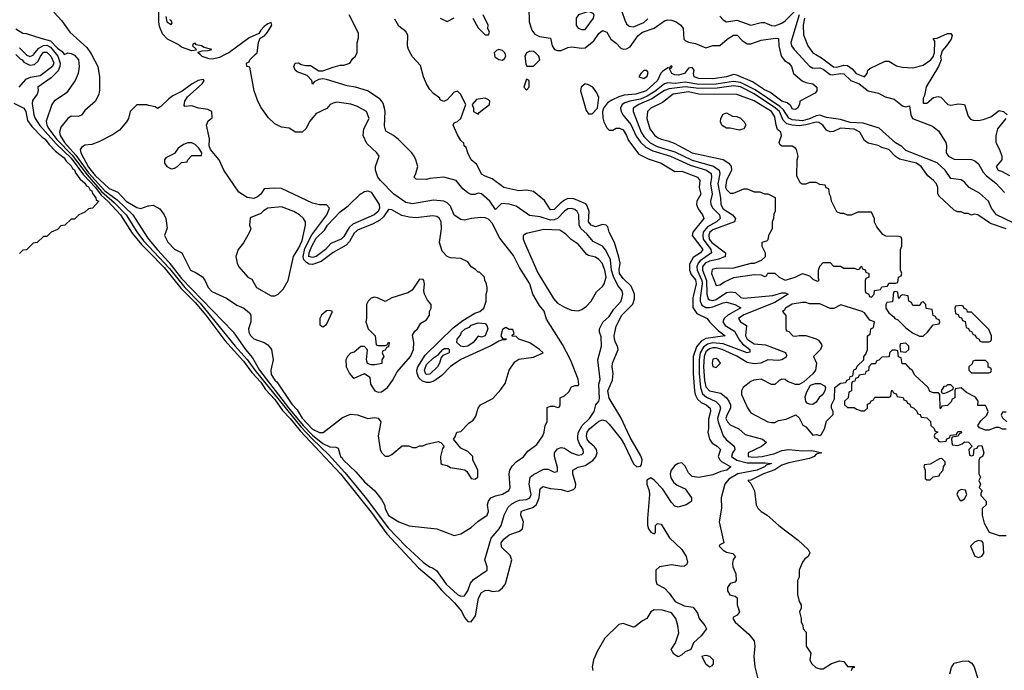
# Model space of a CAD drawing. Header units: inches. Extents: x 2671394 to 2765652, y 830470 to 955458.
# Tile 31 of 256: x 2709252 to 2714960, y 836430 to 840202. Entities that reach past the tile are written whole.
import ezdxf

# ---------------------------------------------------------------- set-up
doc = ezdxf.new("R2010")
doc.units = ezdxf.units.IN
doc.header["$MEASUREMENT"] = 0
for name, color, linetype in [('C7803', 7, 'Continuous'), ('C7804', 7, 'Continuous'), ('C7813', 7, 'Continuous'), ('C7814', 7, 'Continuous')]:
    doc.layers.add(name, color=color, linetype=linetype)

msp = doc.modelspace()

# ---------------------------------------------------------------- linework, layer by layer
at = {"layer": 'C7803', "color": 2}
for points, elevation in [([(2709229.4, 840000), (2709254.6, 839974.6), (2709266, 839970), (2709275.3, 839955.3), (2709310, 839939.3), (2709337.2, 839942.8), (2709358.9, 839961.1), (2709370, 839986), (2709380.4, 840000)], -2), ([(2709422.6, 840000), (2709431.8, 839990), (2709450, 839951.3), (2709442.8, 839930), (2709370, 839876), (2709313.4, 839866.6), (2709285.2, 839854.8), (2709246, 839810)], -2), ([(2709288.7, 840000), (2709290, 839998.6), (2709310, 839988.4), (2709330, 839996.9), (2709332.6, 840000)], 2), ([(2709464.5, 840000), (2709472.5, 839990), (2709485.9, 839950), (2709485, 839930), (2709474.6, 839905.4), (2709435.1, 839864.9), (2709356.3, 839810), (2709359.1, 839790), (2709353.4, 839770), (2709325.8, 839734.2), (2709323.9, 839716.1), (2709333, 839650), (2709341.1, 839630), (2709368.6, 839588.6), (2709462.7, 839482.7), (2709550, 839398.9), (2709622.4, 839302.4), (2709690.6, 839230), (2709724.4, 839184.4), (2709762.5, 839150), (2709836, 839070), (2709904.5, 838964.5), (2709958.1, 838898.1), (2710000, 838855.6)], 2), ([(2709562.4, 840000), (2709570, 839996.3), (2709593.4, 839970), (2709596.3, 839930), (2709590.6, 839890), (2709574, 839850), (2709522.8, 839777.2), (2709451, 839730), (2709438.8, 839710), (2709405.8, 839614.2), (2709409, 839590), (2709420.8, 839570), (2709466.5, 839506.5), (2709555.8, 839415.8), (2709642.4, 839302.4), (2709726.8, 839206.8), (2709801, 839141), (2709869.3, 839070), (2709930, 838971.4), (2709970, 838919.3), (2710000, 838887.3)], 6), ([(2709667.3, 840000), (2709704, 839930), (2709714, 839870), (2709714.4, 839794.4), (2709710.6, 839769.4), (2709691, 839730), (2709630, 839675.3), (2709610, 839648.7), (2709590, 839641.2), (2709550, 839642.7), (2709531, 839630), (2709490, 839579), (2709482.4, 839550), (2709486.3, 839530), (2709511.6, 839490), (2709577, 839417), (2709650, 839315.1), (2709745.2, 839210), (2709817.7, 839157.7), (2709907.2, 839070), (2709990, 838940.4), (2710000, 838928.2)], 10), ([(2709217.5, 839717.5), (2709276.3, 839690), (2709286.8, 839670), (2709297.1, 839617.1), (2709323.1, 839583.1), (2709381.4, 839521.4), (2709399.1, 839510), (2709420.6, 839480.6), (2709460.2, 839440.3), (2709510, 839400.7), (2709521.7, 839381.7), (2709550, 839355.5), (2709558.4, 839338.4), (2709570, 839332), (2709574.4, 839314.4), (2709600.2, 839280.3), (2709630, 839254), (2709639.3, 839239.3), (2709650, 839233.7), (2709658, 839218), (2709670, 839210.4), (2709674.4, 839194.4), (2709692.7, 839170), (2709694.8, 839154.8), (2709710.6, 839150), (2709674, 839110), (2709650, 839106), (2709630, 839086), (2709594, 839070), (2709570, 839046), (2709550, 839046), (2709514, 839010), (2709490, 839006), (2709470, 838986), (2709434, 838970), (2709410, 838946), (2709390, 838946), (2709354, 838910), (2709330, 838906), (2709291.6, 838868.4), (2709270, 838866), (2709250, 838846)], -2), ([(2710000, 839705.5), (2709988.4, 839708.4), (2709930, 839708), (2709892, 839670), (2709882, 839630), (2709871.3, 839610), (2709830, 839562), (2709790, 839534), (2709710, 839494), (2709670, 839479), (2709630, 839474), (2709610, 839462), (2709602.8, 839450), (2709605.3, 839430), (2709650, 839347.1), (2709690, 839298.4), (2709770, 839223.2), (2709821.5, 839201.5), (2709870, 839150.4), (2709930, 839113), (2709953.2, 839106.8), (2709996.5, 839123.5), (2710000, 839123.8)], 14)]:
    msp.add_lwpolyline(points, dxfattribs=dict(at, elevation=elevation))
at = {"layer": 'C7804', "color": 2}
for points, elevation in [([(2709450, 840244.7), (2709495.2, 840195.2), (2709542.8, 840130), (2709640.4, 840040.4), (2709662, 840010), (2709667.3, 840000)], 10), ([(2709230, 840148.4), (2709270, 840124), (2709290, 840122.8), (2709374, 840094), (2709430, 840080.2), (2709470, 840036.9), (2709498.3, 840018.3), (2709510, 840001), (2709530, 840010.8), (2709550, 840006), (2709562.4, 840000)], 6), ([(2709250, 840039.6), (2709288.7, 840000)], 2), ([(2709332.6, 840000), (2709363.5, 840036.5), (2709390, 840053.1), (2709410, 840055), (2709430, 840043.5), (2709464.5, 840000)], 2), ([(2709380.4, 840000), (2709390, 840012.9), (2709410, 840013.7), (2709422.6, 840000)], -2)]:
    msp.add_lwpolyline(points, dxfattribs=dict(at, elevation=elevation))
at = {"layer": 'C7813', "color": 2}
for points, elevation in [([(2710000, 838928.2), (2710050, 838867.2), (2710116.2, 838796.2), (2710190, 838702.3), (2710490, 838392.7), (2710561.1, 838290), (2710601.2, 838241.2), (2710641.4, 838170), (2710810, 837951.8), (2710895, 837850), (2710950, 837793), (2711010, 837745.8), (2711050, 837726.7), (2711084.7, 837724.7), (2711098, 837718), (2711111.3, 837670), (2711122, 837662), (2711127.7, 837650), (2711199.9, 837579.9), (2711250, 837522.8), (2711310.4, 837470.4), (2711350, 837421), (2711367.3, 837390), (2711371, 837369), (2711390, 837327.7), (2711450.4, 837290.4), (2711510, 837266.8), (2711670, 837250.6), (2711770, 837211.3), (2711810, 837221), (2711870, 837258), (2711907, 837293), (2711961.2, 837330), (2711969.2, 837350), (2711964, 837390), (2711969, 837410), (2711984, 837430), (2712010, 837442), (2712050, 837450.6), (2712086.8, 837473.2), (2712096, 837490), (2712089, 837570), (2712093.2, 837590), (2712106.3, 837613.7), (2712130, 837638), (2712172.1, 837667.9), (2712198.6, 837701.4), (2712250, 837738.8), (2712285.2, 837790), (2712293.2, 837810), (2712299, 837850), (2712308.9, 837871.1), (2712310, 837954), (2712330, 837962), (2712350, 837962), (2712370, 837954), (2712382, 837958), (2712386, 837970), (2712386, 838010), (2712410, 838022), (2712434.6, 838045.4), (2712450, 838074), (2712470, 838082), (2712490, 838082), (2712493.6, 838086.4), (2712490, 838118), (2712445.7, 838230), (2712398.8, 838318.8), (2712306.7, 838466.7), (2712292.9, 838512.9), (2712265.7, 838545.7), (2712227.6, 838610), (2712208.4, 838670), (2712150, 838765.1), (2712114.7, 838834.7), (2712036.1, 838936.1), (2711990, 839022), (2711970, 839046), (2711950, 839054), (2711924.6, 839055.4), (2711870.4, 839049.6), (2711830, 839039.3), (2711810, 839042.7), (2711770, 839069.3), (2711750, 839121.2), (2711730, 839140.9), (2711710, 839149.5), (2711650, 839155.1), (2711530, 839134.5), (2711490, 839142), (2711420.9, 839190), (2711344, 839270), (2711328.7, 839290), (2711314, 839330), (2711314, 839350), (2711335.3, 839410), (2711322, 839430), (2711263.6, 839483.6), (2711242.7, 839530), (2711246, 839570), (2711278, 839630), (2711262, 839670), (2711210, 839699.3), (2711171.9, 839711.9), (2711090, 839724), (2711070, 839719), (2711052, 839710), (2711032.7, 839687.3), (2710970, 839658), (2710934, 839614), (2710911.3, 839570), (2710889.1, 839549.1), (2710850, 839549), (2710814, 839574), (2710770, 839578), (2710730, 839598), (2710693.6, 839633.6), (2710650, 839695.3), (2710630, 839735.3), (2710612, 839790), (2710586, 839926), (2710568, 839930), (2710566, 839950), (2710582, 839958), (2710586, 839970), (2710617.5, 840000)], 10), ([(2710000, 838887.3), (2710119.7, 838759.7), (2710209.4, 838649.4), (2710299, 838559), (2710500.6, 838310), (2710571.4, 838231.4), (2710614.4, 838170), (2710881.5, 837841.5), (2710949.4, 837769.4), (2711042, 837682), (2711137.2, 837577.2), (2711254.6, 837434.6), (2711390, 837254), (2711490, 837150.3), (2711590, 837056.3), (2711626.8, 837030), (2711644.7, 837024.7), (2711668.5, 837008.5), (2711723.8, 836930), (2711790, 836870.6), (2711810, 836860.7), (2711830, 836861), (2711849.2, 836890), (2711864.8, 836935.2), (2711882.9, 836957.1), (2711962, 837010), (2711962, 837030), (2711949, 837070), (2711984.2, 837195.8), (2712032.3, 837250), (2712043.7, 837270), (2712060.9, 837330), (2712083.9, 837376.1), (2712104.8, 837395.2), (2712130, 837408.8), (2712150, 837417), (2712190, 837419.5), (2712210, 837430.8), (2712216.9, 837450), (2712206, 837510), (2712211.8, 837550), (2712230, 837564.9), (2712290, 837596.3), (2712316.3, 837596.3), (2712350, 837578), (2712370, 837582), (2712370, 837606), (2712352.3, 837670), (2712352.7, 837690), (2712370, 837714), (2712390, 837722), (2712410, 837718), (2712451, 837690), (2712490, 837678), (2712510, 837682), (2712521.2, 837690), (2712518, 837710), (2712499.1, 837739.1), (2712488.3, 837768.3), (2712487.1, 837790), (2712492, 837810), (2712512.4, 837850), (2712554.3, 837890), (2712582.9, 837930), (2712591.6, 837968.4), (2712609.4, 837990.6), (2712613.8, 838006.2), (2712609.3, 838090), (2712616.2, 838116.2), (2712603, 838230), (2712624.5, 838310), (2712622.7, 838362.7), (2712614, 838390), (2712614, 838410), (2712632.1, 838447.9), (2712670, 838480.7), (2712695.6, 838524.4), (2712738, 838570), (2712749.3, 838610), (2712743.7, 838630), (2712720.3, 838660.3), (2712694, 838714), (2712683.4, 838750), (2712676.4, 838810), (2712650, 838866.6), (2712630, 838889.6), (2712575.6, 838915.6), (2712539.6, 838959.6), (2712507.3, 838990), (2712495.1, 839010), (2712493.7, 839070), (2712483.6, 839090), (2712470, 839101.3), (2712450, 839108), (2712430, 839104.7), (2712410, 839091.2), (2712370.2, 839049.8), (2712350, 839040.9), (2712330, 839039.3), (2712270, 839058.4), (2712207, 839067), (2712130, 839120.9), (2712090, 839132), (2712044.5, 839135.5), (2712010, 839102), (2711977.2, 839150), (2711930, 839192.3), (2711910, 839196), (2711890, 839189.5), (2711870, 839189.5), (2711850, 839198), (2711821.2, 839221.2), (2711782, 839270), (2711710, 839289.4), (2711630, 839281.2), (2711610, 839275.3), (2711550, 839278), (2711538, 839290), (2711549, 839311), (2711559, 839350), (2711549.2, 839390), (2711539, 839410), (2711525.2, 839430), (2711447.5, 839507.5), (2711419, 839530), (2711374.8, 839554.8), (2711366.8, 839586.8), (2711369.7, 839670), (2711366.3, 839690), (2711358.5, 839718.5), (2711340.7, 839740.7), (2711268.7, 839790), (2711198, 839810), (2711150, 839817.6), (2711030, 839855.3), (2711010, 839859), (2710985.4, 839854.6), (2710958, 839842), (2710950, 839828.7), (2710946, 839850), (2710918, 839878), (2710860.4, 839900.4), (2710848, 839910), (2710842, 839930), (2710848, 839950), (2710868.9, 839951.1), (2710882.8, 839942.8), (2710910, 839936), (2710937.3, 839937.3), (2710986, 839906), (2711010, 839904.7), (2711070, 839926.8), (2711110, 839938), (2711130, 839938), (2711166, 839950), (2711183.1, 839976.9), (2711198, 839990), (2711203, 840000)], 6), ([(2710000, 838855.6), (2710090, 838764.5), (2710185.4, 838645.4), (2710270, 838562), (2710330.1, 838490), (2710441.5, 838341.5), (2710550, 838223.2), (2710597.3, 838157.3), (2710650, 838100.2), (2710677.7, 838057.7), (2710730, 838001.1), (2710776.2, 837936.2), (2710820.5, 837890), (2710877.6, 837817.6), (2711110.9, 837570), (2711290, 837346.5), (2711381, 837221), (2711563.9, 837023.9), (2711650.8, 836950.8), (2711696.2, 836896.2), (2711770, 836823.1), (2711812.6, 836772.6), (2711830, 836737.1), (2711850, 836714), (2711870, 836712), (2711894.3, 836745.7), (2711911.4, 836848.6), (2711930, 836882), (2711950, 836893.4), (2711970, 836894), (2711992.9, 836887.1), (2712030, 836890.7), (2712051.1, 836908.9), (2712068.2, 836931.8), (2712104.2, 837070), (2712095.4, 837095.4), (2712044.2, 837144.2), (2712042.4, 837170), (2712058.4, 837190), (2712090, 837215.8), (2712150, 837236.4), (2712167, 837250), (2712171.6, 837290), (2712158, 837330), (2712159.3, 837350), (2712170, 837357.1), (2712226.3, 837373.7), (2712247.7, 837392.3), (2712264, 837430), (2712270, 837482), (2712284.5, 837495.5), (2712330, 837483.8), (2712390, 837479.1), (2712430, 837467.3), (2712462, 837478), (2712473.2, 837490), (2712476, 837510), (2712458.4, 837570), (2712459.3, 837590), (2712490, 837608), (2712530, 837617.6), (2712574.1, 837645.9), (2712592.3, 837667.8), (2712600.5, 837690), (2712596.2, 837710), (2712585.1, 837725.1), (2712554.5, 837750), (2712542.4, 837770), (2712538.7, 837790), (2712542.4, 837810), (2712554.5, 837830), (2712610, 837873.7), (2712630, 837881.6), (2712650, 837876.3), (2712670, 837858), (2712738, 837770), (2712758, 837738), (2712810, 837626.8), (2712830, 837610.6), (2712850, 837614), (2712857.1, 837622.9), (2712859.7, 837650), (2712853.7, 837673.7), (2712790, 837779), (2712736, 837896), (2712670, 838007), (2712661.3, 838050), (2712688, 838112), (2712691.8, 838150), (2712686.6, 838190), (2712689.4, 838210), (2712720.9, 838290), (2712718, 838310), (2712705.1, 838330), (2712699.5, 838350), (2712698.4, 838370), (2712710, 838424.7), (2712742.9, 838490), (2712806.7, 838553.3), (2712816.9, 838583.1), (2712815.6, 838610), (2712797.3, 838657.2), (2712750, 838702), (2712729.8, 838730), (2712726.7, 838753.3), (2712733.2, 838790), (2712725.1, 838825.1), (2712700.9, 838910), (2712669.5, 838970), (2712660.9, 839000.9), (2712651.7, 839011.7), (2712630, 839015.1), (2712590, 839000.7), (2712565.1, 839010), (2712549.7, 839030), (2712552.7, 839090), (2712542.5, 839122.5), (2712534, 839134), (2712463.9, 839163.9), (2712430, 839165.1), (2712410, 839156), (2712384.2, 839135.8), (2712350, 839100.9), (2712330, 839099.3), (2712293.6, 839153.6), (2712230, 839205.2), (2712190, 839214), (2712146, 839210), (2712058, 839230), (2711990, 839279), (2711950, 839294), (2711930, 839306.6), (2711902, 839362), (2711869.7, 839390), (2711849.6, 839430), (2711840.2, 839460.2), (2711829.5, 839470), (2711826.6, 839486.6), (2711810, 839501.2), (2711790, 839534), (2711764.5, 839590), (2711770, 839604.7), (2711790, 839611), (2711809, 839630), (2711838, 839710), (2711808, 839770), (2711790, 839788), (2711770, 839782), (2711730, 839738), (2711710, 839728.7), (2711690, 839738), (2711686.8, 839746.8), (2711650, 839774.5), (2711630, 839797), (2711609.8, 839829.8), (2711593.6, 839870), (2711576, 839936), (2711530, 839986), (2711522.2, 840000)], 2), ([(2710443.9, 840000), (2710410, 839983.7), (2710370, 839974), (2710350, 839975.3), (2710310, 839989), (2710297.4, 840000)], 10), ([(2712004.1, 840000), (2712006, 839986), (2712030, 839970.6), (2712050, 839966.8), (2712063.2, 839976.8), (2712069.3, 839990), (2712067.3, 840000)], 2), ([(2712186.2, 840000), (2712181, 839990), (2712186, 839946), (2712192.7, 839932.7), (2712230, 839932), (2712268, 839970), (2712262, 839990), (2712252, 840000)], 2), ([(2713665, 840000), (2713668, 839988), (2713684.9, 839964.9), (2713711, 839950), (2713726, 839930), (2713738, 839890), (2713787.3, 839847.3), (2713810, 839837.3), (2713850.6, 839830.6), (2713874, 839810), (2713874, 839790), (2713863.6, 839776.4), (2713774, 839730), (2713772, 839710), (2713762, 839690), (2713750, 839682), (2713736, 839684), (2713730, 839685.2), (2713722, 839702), (2713700.9, 839720.9), (2713669.5, 839730), (2713601.6, 839781.6), (2713570, 839795.6), (2713501, 839841), (2713410, 839879.6), (2713390, 839883.6), (2713350, 839869.8), (2713270, 839858.9), (2713190, 839861.3), (2713162.7, 839870), (2713157.2, 839890), (2713161.2, 839910), (2713150, 839924), (2713130, 839921.2), (2713106, 839890), (2713070, 839880.5), (2713050, 839882.4), (2713033.2, 839890), (2713022, 839910), (2713020.4, 839919.6), (2713030, 839922), (2713035.3, 839930), (2713030, 839935.3), (2713022, 839930), (2713019.6, 839920.4), (2713010, 839922), (2712978, 839902), (2712968, 839892), (2712950, 839849.6), (2712884, 839790), (2712824.7, 839770), (2712756.1, 839763.9), (2712725.8, 839754.2), (2712683.7, 839736.3), (2712659.9, 839720.1), (2712637.3, 839690), (2712630.6, 839669.4), (2712633.2, 839633.2), (2712638.8, 839610), (2712655.3, 839575.3), (2712670, 839562), (2712690, 839561), (2712710, 839574), (2712730, 839573.4), (2712750, 839562.8), (2712770, 839531), (2712780.9, 839500.9), (2712842, 839422), (2712894.9, 839394.9), (2712971, 839370), (2713050, 839321), (2713090, 839324), (2713181, 839290), (2713195.5, 839270), (2713190.4, 839230), (2713200.7, 839190), (2713177.3, 839150), (2713175.5, 839130), (2713184.7, 839104.7), (2713210.7, 839070), (2713217.3, 839050), (2713154, 838970), (2713150.7, 838950), (2713211.6, 838870), (2713199.1, 838850), (2713156.9, 838823.1), (2713135.8, 838784.2), (2713134.9, 838750), (2713145.5, 838725.5), (2713170, 838693), (2713173.8, 838670), (2713154.6, 838590), (2713154, 838534), (2713178.4, 838498.4), (2713238, 838470), (2713251, 838450), (2713300.2, 838400.2), (2713341, 838370), (2713230, 838354), (2713202, 838338), (2713174.7, 838305.3), (2713156.5, 838250), (2713155.8, 838150), (2713164.2, 838050), (2713168.7, 838028.7), (2713182.2, 838002.2), (2713202.4, 837982.4), (2713230.6, 837970), (2713254.9, 837950), (2713255.8, 837930), (2713245.5, 837885.5), (2713246, 837830), (2713241, 837810), (2713250.5, 837770), (2713266.9, 837746.9), (2713294.8, 837730), (2713315.5, 837710), (2713301.6, 837670), (2713310.5, 837650), (2713319.9, 837639.9), (2713374.8, 837610), (2713351, 837590), (2713317, 837583), (2713270, 837564.2), (2713190, 837547), (2713150, 837554), (2713130, 837575.3), (2713110, 837614), (2713090, 837633.2), (2713070, 837629.4), (2713050, 837618), (2713027.7, 837590), (2713023, 837570), (2713026.4, 837546.4), (2713041.7, 837521.7), (2713062.8, 837502.8), (2713110, 837482.8), (2713147.3, 837430), (2713146.8, 837410), (2713137.6, 837402.4), (2713116, 837390), (2713070, 837376), (2713050, 837381.2), (2713030, 837402.7), (2712979.4, 837479.4), (2712930, 837533.2), (2712910, 837545.2), (2712888.3, 837531.7), (2712888, 837510), (2712901.3, 837470), (2712903.1, 837450), (2712890.9, 837310.9), (2712891.6, 837271.6), (2712898, 837250), (2712910, 837232), (2712930, 837222), (2712938, 837230), (2712938, 837270), (2712950, 837282), (2712970, 837278), (2713018.8, 837198.8), (2713090.4, 837130), (2713115.3, 837090), (2713122.5, 837057.5), (2713118, 837042), (2713106.2, 837033.8), (2713090, 837031.6), (2713030, 837040.7), (2712961, 837030), (2712938.8, 837010), (2712938.8, 836950), (2712944.7, 836930), (2712990, 836906), (2713018, 836878), (2713052, 836830), (2713104.5, 836804.5), (2713156, 836796), (2713181, 836761), (2713191.3, 836730), (2713224.7, 836690), (2713234, 836670), (2713202.8, 836630), (2713158, 836590), (2713142, 836550), (2713110, 836537.2), (2713090, 836519), (2713070, 836509), (2713044.1, 836524.1), (2713029.2, 836550), (2713053.2, 836590), (2713072.3, 836647.7), (2713066.6, 836690), (2713055.1, 836730), (2713030, 836763.7), (2712979.1, 836779.1), (2712930, 836780.9), (2712910.5, 836769.5), (2712886.8, 836730), (2712862.7, 836717.2), (2712817.3, 836682.7), (2712810, 836681.2), (2712750, 836700.7), (2712725.1, 836694.9), (2712644.2, 836615.8), (2712600.2, 836539.7), (2712578.4, 836490), (2712570.4, 836450), (2712574.4, 836430)], 2), ([(2713769, 840000), (2713830, 839933.4), (2713850, 839920.5), (2713890, 839922), (2713910, 839914.6), (2713950, 839884.9), (2713962, 839882), (2714010, 839889.1), (2714030, 839887.2), (2714069.3, 839849.3), (2714119.5, 839830), (2714170, 839790.3), (2714230, 839776.5), (2714270, 839755.5), (2714321.3, 839741.3), (2714370, 839702.8), (2714390, 839696), (2714410, 839702), (2714418, 839650), (2714428.7, 839628.7), (2714544.1, 839584.1), (2714578, 839558), (2714620.7, 839490), (2714625.5, 839470), (2714623.8, 839430), (2714637.3, 839410), (2714670, 839393.4), (2714769, 839391), (2714790, 839384.7), (2714810, 839366), (2714837.4, 839317.4), (2714855.9, 839295.9), (2714910, 839254.9), (2714960.2, 839200.2)], 6), ([(2713868.1, 840000), (2713900.8, 839980.8), (2713970, 839927.8), (2713990, 839926.9), (2714030, 839938), (2714050, 839936.4), (2714077.7, 839917.8), (2714102, 839890), (2714150, 839871.3), (2714164, 839890), (2714169, 839910), (2714180.2, 839919.8), (2714270, 839961), (2714290, 839961), (2714335.3, 839935.3), (2714367.1, 839927.1), (2714430, 839922.8), (2714490, 839938.8), (2714534, 839970), (2714549, 839990), (2714552.2, 840000)], 10), ([(2714593.3, 840000), (2714590.7, 839990), (2714593, 839970), (2714579.3, 839930), (2714507.8, 839812.2), (2714497.3, 839762.7), (2714490, 839748), (2714490, 839718), (2714510, 839718.8), (2714549.6, 839750.4), (2714576.3, 839756.3), (2714592.7, 839752.7), (2714632, 839710), (2714650, 839706), (2714694, 839714), (2714730, 839711.3), (2714750, 839642), (2714764.5, 839624.5), (2714779.8, 839619.8), (2714810, 839617.3), (2714836.6, 839623.4), (2714881.2, 839638.8), (2714930, 839674.9), (2714954.8, 839670), (2714977.1, 839650)], 10), ([(2710000, 839123.8), (2710026.4, 839126.4), (2710064.9, 839104.9), (2710090, 839071.3), (2710098.8, 839050), (2710106, 838994), (2710091.3, 838950), (2710110, 838912), (2710150, 838872), (2710191.1, 838851.1), (2710242, 838750), (2710275.3, 838735.3), (2710310.7, 838710.7), (2710327.7, 838687.7), (2710344.9, 838650), (2710366, 838626), (2710450, 838587.3), (2710510, 838547.7), (2710551.3, 838530), (2710583.5, 838503.5), (2710591, 838490), (2710591.1, 838451.1), (2710578, 838410), (2710581, 838390), (2710590, 838372), (2710610, 838351.3), (2710670, 838331.3), (2710690, 838318), (2710711, 838290), (2710721, 838230), (2710706.8, 838170), (2710710, 838146), (2710730, 838111.3), (2710741.6, 838101.6), (2710830, 837973.4), (2710860, 837940), (2710890, 837892.7), (2710950, 837828), (2710990, 837808.7), (2711011.3, 837808.7), (2711123.7, 837896.3), (2711170, 837914.8), (2711210, 837910.8), (2711270, 837890.7), (2711310, 837896), (2711330, 837892), (2711344.7, 837870), (2711330.8, 837790), (2711341, 837710), (2711350, 837692), (2711370, 837672), (2711390, 837672), (2711410, 837682), (2711470, 837732), (2711508.4, 837731.6), (2711530, 837722), (2711550, 837722), (2711570, 837731.3), (2711588.4, 837731.6), (2711610, 837742), (2711676.9, 837756.9), (2711694, 837750), (2711712, 837730), (2711703.6, 837716.4), (2711692, 837670), (2711694, 837630), (2711703.6, 837623.6), (2711730, 837618), (2711750, 837606), (2711831.6, 837591.6), (2711843.6, 837583.6), (2711870, 837542), (2711890, 837538), (2711908, 837550), (2711908, 837590), (2711878, 837650), (2711878, 837670), (2711850, 837698), (2711810, 837718), (2711766, 837770), (2711776.4, 837783.6), (2711786, 837810), (2711810, 837814), (2711856.4, 837863.6), (2711880.2, 837879.8), (2711896.5, 837903.5), (2711909, 837950), (2711924, 837970), (2711994.5, 838005.5), (2712042, 838058), (2712066.8, 838093.2), (2712089.5, 838170.5), (2712121.5, 838218.5), (2712146, 838234), (2712230, 838244.7), (2712286, 838270), (2712266, 838290), (2712210, 838328.7), (2712146, 838350), (2712130, 838366), (2712107.3, 838367.3), (2712107.3, 838372.7), (2712118, 838382), (2712110, 838406), (2712090, 838406), (2712070, 838418), (2712050, 838406), (2712042, 838370), (2712050, 838354), (2712072.7, 838352.7), (2712070, 838346), (2712050, 838346), (2712030, 838338), (2711987.3, 838312.7), (2711808.3, 838231.7), (2711750, 838191.3), (2711700, 838140), (2711653.4, 838106.6), (2711630, 838099.3), (2711610, 838098.9), (2711586.2, 838106.2), (2711566.2, 838126.2), (2711555.5, 838150), (2711554.4, 838170), (2711559.3, 838190), (2711602, 838258), (2711764.1, 838415.9), (2711821.6, 838458.4), (2711890, 838500.5), (2711919, 838510), (2711942, 838530), (2711955.3, 838570), (2711955.3, 838610), (2711962, 838630), (2711962, 838650), (2711956.4, 838676.4), (2711948, 838690), (2711946, 838710), (2711918, 838738), (2711910, 838738), (2711894.6, 838754.6), (2711868.9, 838768.9), (2711850, 838798), (2711810, 838818), (2711750, 838822), (2711730, 838828.7), (2711700.2, 838860.2), (2711685.2, 838910), (2711697, 838990), (2711694.5, 839030), (2711685.2, 839050), (2711670, 839060.9), (2711644.8, 839064.8), (2711550, 839054), (2711510, 839057.6), (2711466.6, 839066.6), (2711410, 839099.3), (2711390, 839101.2), (2711361.5, 839058.5), (2711340, 839040), (2711301.3, 839018.7), (2711210, 838982), (2711190, 838964.5), (2711163.6, 838916.4), (2711144.7, 838895.3), (2711070, 838852.2), (2710999.4, 838800.6), (2710950, 838783.1), (2710930, 838784.8), (2710913.7, 838793.7), (2710899.4, 838810), (2710894.3, 838830), (2710904.8, 838875.2), (2710944.7, 838955.3), (2711032.6, 839070), (2711048.7, 839110), (2711030, 839128.7), (2710990, 839129.2), (2710950, 839139.3), (2710770, 839222.7), (2710730, 839226), (2710670, 839221.2), (2710650.2, 839189.8), (2710630, 839174.2), (2710610, 839166.2), (2710570, 839170.8), (2710522.6, 839202.6), (2710435.5, 839330), (2710407.7, 839390), (2710358.8, 839450), (2710350.9, 839470), (2710352.1, 839512.1), (2710335.3, 839590), (2710344.7, 839615.3), (2710367.3, 839632.7), (2710366, 839670), (2710342, 839682), (2710289.1, 839689.1), (2710250, 839702), (2710210, 839698), (2710205.2, 839705.2), (2710209.5, 839730.5), (2710224.5, 839755.5), (2710309, 839830), (2710322, 839850), (2710315.5, 839855.5), (2710286, 839850), (2710251, 839830), (2710193, 839787), (2710139.3, 839760.7), (2710115.9, 839744.1), (2710070, 839698), (2710050, 839688), (2710036.4, 839696.4), (2710000, 839705.5)], 14), ([(2715007.3, 839027.2), (2714914, 839070), (2714886.6, 839110), (2714869, 839150), (2714816.6, 839196.6), (2714757.2, 839230), (2714730, 839259.3), (2714710, 839273.2), (2714650, 839282), (2714617.2, 839330), (2714571.5, 839371.5), (2714390, 839444.5), (2714366.2, 839466.2), (2714330, 839487.8), (2714233.6, 839573.6), (2714142.4, 839602.4), (2714065.8, 839605.8), (2714010, 839622.6), (2713930, 839635.8), (2713890, 839647.6), (2713870, 839644.8), (2713830, 839626.9), (2713790, 839616), (2713730, 839620.7), (2713710, 839631.1), (2713680.2, 839680.2), (2713659.4, 839699.4), (2713515.9, 839795.9), (2713430, 839837), (2713390, 839844.4), (2713290, 839828.2), (2713190, 839826), (2713110, 839839.1), (2713052.6, 839832.6), (2713010, 839836.8), (2712990, 839829.8), (2712934.2, 839785.8), (2712890, 839757.7), (2712850, 839742.1), (2712789.5, 839730.5), (2712760.5, 839719.5), (2712744.4, 839710), (2712735.3, 839690), (2712738.7, 839670), (2712748.5, 839650), (2712794.6, 839594.6), (2712826.2, 839526.2), (2712851.4, 839491.4), (2712882.6, 839462.6), (2712921.7, 839441.7), (2713025.5, 839410), (2713138.7, 839358.7), (2713233.4, 839330), (2713260.3, 839310), (2713262.3, 839290), (2713256.5, 839250), (2713266.5, 839190), (2713257.4, 839150), (2713258, 839130), (2713270.3, 839110), (2713308.9, 839070), (2713312.2, 839050), (2713292.2, 839030), (2713238.9, 839001.1), (2713215, 838970), (2713211.8, 838950), (2713215, 838930), (2713258.5, 838870), (2713261.7, 838850), (2713196.7, 838803.3), (2713185.2, 838790), (2713177.7, 838770), (2713179, 838750), (2713207.3, 838690), (2713209.3, 838670.7), (2713196.3, 838590), (2713197.2, 838570), (2713207.3, 838547.3), (2713230, 838534.4), (2713250, 838532.9), (2713270, 838537.7), (2713330, 838560.8), (2713350, 838564.2), (2713398, 838550), (2713432.5, 838532.5), (2713356.4, 838490), (2713335.3, 838470), (2713328.9, 838450), (2713341.3, 838430), (2713395.5, 838395.5), (2713424.2, 838344.2), (2713443.1, 838323.1), (2713484.9, 838290), (2713484.7, 838275.3), (2713470, 838269.8), (2713330, 838323.7), (2713270, 838327.9), (2713239.8, 838320.2), (2713216.4, 838303.6), (2713196.3, 838270), (2713190.1, 838230), (2713190.1, 838150), (2713198.4, 838070), (2713210, 838033.7), (2713232.9, 838012.9), (2713287.9, 837987.9), (2713308.2, 837968.2), (2713313.8, 837950), (2713296.9, 837890), (2713300.2, 837870), (2713330.4, 837790), (2713347.3, 837767.3), (2713394, 837730), (2713397.1, 837710), (2713384.4, 837690), (2713379.3, 837670), (2713409.4, 837649.4), (2713470, 837632.4), (2713573.9, 837633.9), (2713610.5, 837630), (2713579.8, 837620.2), (2713570.7, 837610), (2713527.7, 837590), (2713414.9, 837570), (2713362, 837538), (2713339.1, 837510), (2713318, 837430), (2713320.7, 837370), (2713307.7, 837290), (2713334, 837170), (2713310, 837158), (2713307.3, 837150), (2713330, 837127.3), (2713350, 837116), (2713386.8, 837106.8), (2713401, 837090), (2713388, 837072), (2713384.9, 837050), (2713386.7, 837030), (2713404, 836990), (2713404.7, 836950), (2713398, 836942), (2713370, 836932.7), (2713355.5, 836910), (2713355.5, 836890), (2713368.7, 836868.7), (2713399.8, 836859.8), (2713412, 836850), (2713411.3, 836810), (2713424.7, 836770), (2713412, 836750), (2713390, 836738), (2713386, 836730), (2713398.8, 836710), (2713479, 836639), (2713510, 836602), (2713514, 836570), (2713507.7, 836510), (2713513, 836450), (2713536.7, 836356.7)], 6), ([(2714970, 838989.6), (2714880.5, 839020.5), (2714806, 839070), (2714786, 839074), (2714770, 839068), (2714750, 839078), (2714730, 839078), (2714710, 839088), (2714688.4, 839088.4), (2714670, 839098), (2714580.1, 839180.1), (2714574.5, 839194.5), (2714574, 839230), (2714566, 839250), (2714550, 839269.2), (2714516.3, 839296.3), (2714477.6, 839350), (2714450, 839369.6), (2714353.2, 839393.2), (2714329.7, 839409.7), (2714290, 839449.5), (2714250, 839460.7), (2714227.9, 839472.1), (2714170, 839486.6), (2714150, 839500.9), (2714122, 839550), (2714090, 839566.8), (2714010, 839573.5), (2713970, 839553.6), (2713950, 839551.6), (2713930, 839562), (2713908.2, 839590), (2713885.2, 839605.2), (2713870, 839607.8), (2713810, 839591.9), (2713770, 839587.3), (2713730, 839589.8), (2713698.7, 839598.7), (2713678.6, 839618.6), (2713657, 839670), (2713633.8, 839690), (2713510, 839772.5), (2713430, 839812.3), (2713390, 839819.2), (2713294.4, 839805.6), (2713190, 839802.8), (2713110, 839813), (2713018, 839802), (2712990, 839790.8), (2712917.4, 839742.6), (2712840.5, 839710), (2712808.4, 839690), (2712808.4, 839670), (2712855.5, 839550), (2712870, 839524.6), (2712907.2, 839487.2), (2712947.1, 839467.1), (2713050, 839436.5), (2713150, 839388.5), (2713273.8, 839353.8), (2713306, 839330), (2713311.5, 839310), (2713299.3, 839250), (2713315.2, 839170), (2713316, 839130), (2713330, 839106), (2713383.8, 839070), (2713402, 839050), (2713396, 839030), (2713270, 838983.8), (2713252.7, 838970), (2713246.2, 838953.8), (2713248.4, 838930), (2713264.7, 838910), (2713342.8, 838850), (2713341, 838830), (2713305.4, 838814.6), (2713250, 838802.9), (2713225.5, 838790), (2713210.2, 838770), (2713210.2, 838750), (2713234, 838690), (2713234.7, 838610), (2713243.4, 838583.4), (2713250, 838577), (2713270, 838574), (2713290, 838580.7), (2713350, 838620.3), (2713370, 838624.9), (2713400.9, 838620.9), (2713431.9, 838591.9), (2713450, 838587.2), (2713617.2, 838602.8), (2713670, 838618.7), (2713690, 838618), (2713706, 838610), (2713630, 838562.7), (2713450, 838491.8), (2713419.1, 838470), (2713430.8, 838450), (2713464.9, 838430), (2713459, 838370), (2713470, 838349), (2713510, 838323.8), (2713576.1, 838316.1), (2713692.2, 838272.2), (2713697.5, 838257.5), (2713694.6, 838245.4), (2713670, 838229.6), (2713650, 838226.9), (2713590, 838230.9), (2713548.4, 838211.6), (2713510, 838207), (2713470, 838215.6), (2713410, 838250.9), (2713323.7, 838290), (2713290, 838299), (2713270, 838299.8), (2713250, 838294.6), (2713230, 838276.4), (2713220.2, 838250), (2713215.8, 838190), (2713221, 838110), (2713230, 838073.4), (2713250, 838050.4), (2713316.3, 838036.3), (2713349, 838009), (2713362.4, 837990), (2713372.4, 837970), (2713372.2, 837950), (2713350.4, 837910), (2713346, 837890), (2713354.4, 837870), (2713370, 837852.7), (2713421, 837830), (2713456.7, 837796.7), (2713558, 837770), (2713582, 837750), (2713552.2, 837727.8), (2713474.8, 837690), (2713476, 837670), (2713505.8, 837665.8), (2713555.3, 837670), (2713630, 837688), (2713670, 837705.3), (2713709.6, 837710.4), (2713790, 837702.8), (2713844.4, 837704.4), (2713902, 837690), (2713870, 837682.7), (2713857.3, 837670), (2713830, 837658), (2713710, 837632.8), (2713670, 837619.3), (2713630, 837592.9), (2713563, 837570), (2713490, 837532.7), (2713474, 837530), (2713490, 837514), (2713512, 837470), (2713521, 837390), (2713531, 837370), (2713550.5, 837350.5), (2713584.7, 837330), (2713652, 837270), (2713765.2, 837185.2), (2713822, 837130), (2713831.6, 837111.6), (2713822, 837090), (2713803.5, 837076.5), (2713790, 837058), (2713771.3, 837010), (2713771.3, 836970), (2713762, 836950), (2713762, 836870), (2713771.3, 836830), (2713782, 836810), (2713782, 836790), (2713772, 836770), (2713782, 836730), (2713782, 836710), (2713791.6, 836691.6), (2713794, 836670), (2713811.6, 836651.6), (2713811.3, 836570), (2713838, 836530), (2713832, 836490), (2713842, 836470), (2713866.8, 836446.8), (2713890, 836438), (2713910, 836438.8), (2713958, 836470), (2714004.7, 836484.7), (2714030, 836482), (2714050, 836452), (2714090, 836452), (2714090, 836446), (2714078, 836442), (2714072.7, 836427.3)], 10), ([(2714968, 839630), (2714920.7, 839570), (2714910.8, 839530), (2714911.3, 839490), (2714931.3, 839450), (2714944.7, 839410), (2714944.7, 839390), (2714912, 839350), (2714924.7, 839330), (2714944.5, 839324.5), (2714990, 839298)], 10), ([(2714970, 837828), (2714950, 837828), (2714930, 837838), (2714910, 837838), (2714870, 837822), (2714850, 837822), (2714816.4, 837836.4), (2714806, 837850), (2714823.1, 837876.9), (2714858, 837910), (2714866, 837930), (2714858, 837950), (2714850, 837966), (2714806, 837966), (2714808, 837990), (2714792.9, 838012.9), (2714741.5, 838041.5), (2714710, 838068), (2714678, 838062), (2714674, 838050), (2714674, 838010), (2714658, 838002), (2714652.7, 837987.3), (2714630, 837966), (2714598, 837962), (2714592.7, 837947.3), (2714587.3, 837947.3), (2714586, 838030), (2714578, 838038), (2714550, 838038), (2714527.3, 838047.3), (2714518, 838070), (2714442, 838142), (2714426, 838170), (2714415.3, 838175.3), (2714390, 838206), (2714367.3, 838207.3), (2714362, 838242), (2714347.3, 838247.3), (2714342, 838282), (2714330, 838286), (2714310, 838286), (2714294, 838270), (2714292.7, 838247.3), (2714250, 838246), (2714232.7, 838227.3), (2714218, 838222), (2714212.7, 838207.3), (2714190, 838206), (2714174, 838190), (2714172.7, 838167.3), (2714158, 838162), (2714152.7, 838147.3), (2714118, 838142), (2714112.7, 838127.3), (2714098, 838122), (2714092.7, 838107.3), (2714078, 838102), (2714074, 838090), (2714074, 838050), (2714058, 838042), (2714054, 838010), (2714034, 837990), (2714034, 837970), (2714050, 837954), (2714090, 837954), (2714103.6, 837943.6), (2714130, 837934), (2714150, 837934), (2714166, 837950), (2714167.3, 837972.7), (2714182, 837978), (2714186, 837990), (2714202, 837998), (2714210, 838014), (2714290, 838014), (2714302, 838018), (2714306, 838050), (2714310, 838054), (2714318, 838038), (2714332.7, 838032.7), (2714338, 838018), (2714372.7, 838012.7), (2714378, 837998), (2714392.7, 837992.7), (2714398, 837978), (2714412.7, 837972.7), (2714418, 837958), (2714432.7, 837952.7), (2714452.7, 837932.7), (2714458, 837918), (2714472.7, 837912.7), (2714478, 837898), (2714510, 837894), (2714532.7, 837872.7), (2714534, 837850), (2714552.7, 837832.7), (2714558, 837818), (2714574, 837810), (2714558, 837802), (2714554, 837790), (2714558, 837778), (2714572.7, 837772.7), (2714578, 837758), (2714590, 837754), (2714622, 837758), (2714627.3, 837772.7), (2714642, 837778), (2714647.3, 837792.7), (2714682, 837798), (2714690, 837814), (2714710, 837814), (2714712.7, 837807.3), (2714698, 837802), (2714692.7, 837787.3), (2714658, 837782), (2714654, 837770), (2714658, 837738), (2714690, 837734), (2714716.4, 837743.6), (2714730, 837754), (2714752.7, 837752.7), (2714774, 837730), (2714754, 837710), (2714758, 837678), (2714770, 837674), (2714782, 837678), (2714786, 837714), (2714802, 837718), (2714808.4, 837731.6), (2714830, 837734), (2714842, 837690), (2714834, 837670), (2714818, 837662), (2714812.7, 837647.3), (2714812, 837570), (2714822, 837550), (2714812, 837530), (2714822, 837510), (2714814, 837490), (2714832, 837470), (2714823.6, 837456.4), (2714823.6, 837443.6), (2714854, 837410), (2714854, 837390), (2714832, 837368), (2714831.1, 837328.9), (2714843.5, 837283.5), (2714871.6, 837231.6), (2714930, 837211.3), (2714970, 837211.3)], 14), ([(2714970, 837926), (2714950, 837926), (2714942, 837910), (2714950, 837894), (2714974, 837870)], 14), ([(2714644, 836410), (2714653.6, 836446.4), (2714670, 836471.3), (2714716.4, 836483.6), (2714750, 836484.7), (2714770.8, 836470.8), (2714784.7, 836450), (2714822.8, 836330)], 10)]:
    msp.add_lwpolyline(points, dxfattribs=dict(at, elevation=elevation))
for points, elevation in [([(2712190, 839858), (2712174, 839810), (2712190, 839794), (2712206, 839810), (2712206, 839850)], 2), ([(2712870, 839908), (2712852, 839890), (2712842, 839870), (2712870, 839861), (2712890, 839874), (2712895.3, 839895.3), (2712887.3, 839907.3)], 2), ([(2712530, 839829.2), (2712507.7, 839810), (2712503.8, 839790), (2712508, 839770), (2712535.5, 839675.5), (2712550, 839656), (2712570, 839656), (2712601.2, 839690), (2712609.2, 839750), (2712597.5, 839777.5), (2712575.3, 839810), (2712550, 839824)], 2), ([(2711950, 839748), (2711910, 839742), (2711901, 839739), (2711874, 839710), (2711882, 839690), (2711882, 839670), (2711910, 839654), (2711915.3, 839664.7), (2711975.3, 839710), (2711978, 839730), (2711970, 839738)], 2), ([(2713130, 839783.5), (2713041, 839770), (2712978, 839722), (2712911.3, 839690), (2712891, 839670), (2712888, 839630), (2712905.5, 839570), (2712934.8, 839530), (2712950, 839519.1), (2712970, 839508.5), (2713010, 839500.5), (2713046.5, 839486.5), (2713151, 839430), (2713330, 839390.6), (2713362.8, 839370), (2713376, 839350), (2713378.8, 839330), (2713350, 839269), (2713344.2, 839230), (2713350, 839217.3), (2713370, 839196.3), (2713390, 839196.3), (2713450, 839221), (2713470, 839222), (2713510, 839204.7), (2713543.6, 839203.6), (2713570, 839192), (2713590, 839192), (2713631.6, 839171.6), (2713632, 839090), (2713623.6, 839076.4), (2713622, 839050), (2713614, 839030), (2713614, 838990), (2713592, 838950), (2713590, 838926), (2713582, 838918), (2713554, 838910), (2713554, 838890), (2713574, 838850), (2713572.7, 838827.3), (2713550, 838806), (2713510, 838788), (2713490, 838788), (2713390, 838761.2), (2713290, 838759.6), (2713267.1, 838752.9), (2713263.1, 838730), (2713290, 838661), (2713310, 838664.9), (2713337, 838683), (2713392.5, 838707.5), (2713510, 838724.7), (2713550, 838722), (2713570, 838714), (2713582, 838718), (2713590, 838732), (2713630, 838732), (2713654, 838710), (2713690, 838691.3), (2713748, 838710), (2713790, 838731.3), (2713830, 838718), (2713850, 838698), (2713874.6, 838685.4), (2713886, 838690), (2713882, 838702), (2713882, 838750), (2713890, 838774), (2713910, 838794), (2713950, 838794), (2713970, 838774), (2714010, 838774), (2714030, 838762), (2714090, 838762), (2714110, 838754), (2714122, 838758), (2714126, 838770), (2714132.7, 838772.7), (2714138, 838758), (2714152.7, 838752.7), (2714158, 838738), (2714174, 838730), (2714174, 838710), (2714158, 838702), (2714154, 838690), (2714154, 838630), (2714158, 838618), (2714172.7, 838612.7), (2714178, 838598), (2714190, 838594), (2714206, 838610), (2714207.3, 838632.7), (2714242, 838638), (2714250, 838654), (2714282, 838658), (2714290, 838674), (2714330, 838674), (2714342, 838678), (2714346, 838710), (2714362, 838718), (2714366, 838730), (2714358, 838750), (2714358, 838870), (2714366, 838890), (2714366, 838930), (2714362, 838942), (2714350, 838946), (2714272.7, 838947.3), (2714256.4, 838956.4), (2714220.4, 839000.4), (2714208.4, 839028.4), (2714207.3, 839047.3), (2714190, 839086), (2714110, 839086), (2714071.6, 839068.4), (2714050, 839068), (2714030, 839078), (2714010, 839078), (2713990, 839088), (2713958, 839150), (2713954.6, 839174.6), (2713946, 839190), (2713942, 839222), (2713927.3, 839227.3), (2713922, 839242), (2713890, 839246), (2713870, 839258), (2713830, 839258), (2713810, 839248), (2713788.4, 839248.4), (2713776.4, 839256.4), (2713756.4, 839296.4), (2713759, 839390), (2713764, 839410), (2713755.3, 839450), (2713750, 839458), (2713730, 839468), (2713670, 839468), (2713658, 839478), (2713655.3, 839490), (2713669, 839530), (2713664, 839550), (2713646, 839566), (2713636.9, 839590), (2713630, 839639), (2713609.4, 839670), (2713510, 839732.4), (2713410, 839769.2), (2713190, 839769.6)], 14), ([(2713422, 839562), (2713370, 839574), (2713350, 839574), (2713330, 839584), (2713322, 839590), (2713314, 839610), (2713317.2, 839630), (2713330, 839654), (2713350, 839662), (2713383.5, 839643.5), (2713410, 839641), (2713430.9, 839630.9), (2713452, 839610), (2713462, 839590), (2713450, 839569)], 14), ([(2710250, 839488), (2710227.3, 839487.3), (2710202, 839478), (2710170, 839458), (2710150, 839426), (2710099.6, 839400.4), (2710092, 839390), (2710092, 839370), (2710104.7, 839350), (2710130, 839338), (2710150, 839342), (2710166, 839350), (2710190, 839374), (2710222, 839378), (2710226, 839390), (2710250, 839414), (2710306, 839414), (2710308, 839430), (2710290, 839458), (2710270, 839478)], 18), ([(2710950, 838823.1), (2710928.8, 838830), (2710930, 838850.8), (2710945.1, 838890), (2710970, 838935.3), (2711019.1, 838980.9), (2711036.2, 839010), (2711110, 839088.2), (2711156.4, 839123.6), (2711226.6, 839190), (2711250, 839206), (2711269.7, 839210.4), (2711290, 839203), (2711335.2, 839130), (2711337.3, 839110), (2711330, 839089.7), (2711307.3, 839070), (2711183.6, 839016.4), (2711162.8, 838997.2), (2711130, 838944.2), (2711115.8, 838930), (2711056.4, 838903.6), (2711024.9, 838870), (2710970, 838829.8)], 10), ([(2710770, 839118), (2710690.8, 839109.2), (2710665.4, 839094.6), (2710650, 839078), (2710587.1, 839052.9), (2710584.7, 839010), (2710591, 838990), (2710584.7, 838970), (2710550, 838908.7), (2710518, 838870), (2710504.7, 838830), (2710512, 838790), (2710522, 838770), (2710574, 838710), (2710596.9, 838696.9), (2710624.7, 838650), (2710710, 838602), (2710730, 838602), (2710750, 838611.3), (2710780.2, 838639.8), (2710809, 838690), (2710839, 838830), (2710870, 838878.8), (2710890, 838922.8), (2710909.2, 839010), (2710909.2, 839030), (2710897.2, 839050), (2710874, 839070), (2710842, 839090)], 18), ([(2712290, 838985.6), (2712190, 838961.6), (2712170.7, 838950), (2712170.4, 838930), (2712177.6, 838910), (2712255.1, 838735.1), (2712346.3, 838586.3), (2712370, 838559.1), (2712410, 838534.8), (2712450, 838518.8), (2712490, 838514.8), (2712510, 838521), (2712538, 838542), (2712564, 838570), (2712596.5, 838623.5), (2712630, 838654.8), (2712639.5, 838670), (2712651.1, 838710), (2712644.7, 838750), (2712629.4, 838790), (2712610, 838812.7), (2712590, 838826), (2712550, 838834.5), (2712540.5, 838840.5), (2712490, 838900.9), (2712448.3, 838928.3), (2712418, 838958), (2712382.4, 838982.4)], 10), ([(2711570, 838698), (2711526.4, 838633.6), (2711502, 838618), (2711410, 838588.7), (2711370, 838568.7), (2711326, 838590), (2711306.4, 838593.6), (2711290, 838588), (2711272, 838570), (2711262, 838550), (2711262, 838470), (2711258, 838450), (2711272, 838410), (2711312, 838370), (2711318, 838318), (2711330, 838314), (2711370, 838314), (2711382, 838318), (2711390, 838332), (2711394, 838330), (2711390, 838306), (2711378, 838302), (2711370, 838286), (2711358, 838282), (2711354, 838270), (2711362, 838250), (2711352, 838230), (2711351.1, 838208.9), (2711310, 838202), (2711290, 838202), (2711268.7, 838208.7), (2711262, 838230), (2711268.4, 838288.4), (2711250, 838308), (2711230, 838308), (2711190, 838275.3), (2711170, 838268), (2711152, 838250), (2711142, 838230), (2711144.7, 838190), (2711164.7, 838150), (2711182, 838130), (2711190, 838124.7), (2711251.6, 838151.6), (2711282, 838130), (2711286, 838090), (2711310, 838051), (2711330, 838043), (2711350, 838043.8), (2711383.7, 838070), (2711413.2, 838110), (2711440.2, 838159.8), (2711517.2, 838250), (2711535.1, 838290), (2711537.2, 838330), (2711530, 838374), (2711543.1, 838396.9), (2711558, 838410), (2711576.4, 838443.6), (2711610, 838462), (2711628, 838490), (2711628, 838510), (2711638, 838530), (2711638, 838550), (2711616.5, 838576.5), (2711599, 838610), (2711595.3, 838630), (2711598, 838670), (2711595.3, 838690), (2711590, 838695.3)], 18), ([(2714330, 838626), (2714318, 838622), (2714312.7, 838567.3), (2714278, 838562), (2714274, 838550), (2714274, 838530), (2714290, 838502), (2714319.8, 838479.8), (2714326, 838470), (2714342.8, 838462.8), (2714390, 838416), (2714427.5, 838387.5), (2714467.9, 838367.9), (2714490, 838366.8), (2714515.3, 838390), (2714547.3, 838432.7), (2714582, 838438), (2714586, 838450), (2714582, 838462), (2714567.3, 838467.3), (2714562, 838482), (2714547.3, 838487.3), (2714542, 838522), (2714507.3, 838527.3), (2714506, 838550), (2714490, 838566), (2714478, 838562), (2714470, 838546), (2714430, 838546), (2714422, 838562), (2714406, 838570), (2714402, 838602), (2714370, 838606), (2714358, 838602), (2714350, 838586), (2714346, 838590), (2714342, 838622)], 14), ([(2713810, 838562), (2713790, 838562), (2713730, 838552), (2713692, 838530), (2713684.7, 838515.3), (2713674, 838510), (2713692.7, 838487.3), (2713694, 838410), (2713698, 838398), (2713710, 838394), (2713734, 838370), (2713750, 838367.3), (2713770, 838372), (2713810, 838372), (2713870, 838352), (2713883.6, 838343.6), (2713899.6, 838319.6), (2713902, 838310), (2713894, 838290), (2713854, 838250), (2713871, 838211), (2713866, 838170), (2713850.7, 838149.3), (2713798, 838102), (2713770, 838088), (2713750, 838088), (2713704, 838104), (2713690, 838115.3), (2713670, 838118), (2713654, 838110), (2713630, 838088), (2713610, 838088), (2713550, 838117.2), (2713507.5, 838112.5), (2713490, 838104), (2713446.8, 838070), (2713437.3, 838050), (2713437.3, 838030), (2713471.1, 837951.1), (2713490, 837922), (2713590, 837871.3), (2713610, 837866), (2713630, 837866.8), (2713650, 837878), (2713694.6, 837885.4), (2713751.6, 837911.6), (2713770, 837894), (2713791.6, 837851.6), (2713810, 837842), (2713850, 837794), (2713870, 837798), (2713890, 837792), (2713900.4, 837799.6), (2713918, 837830), (2713930, 837874), (2713967.3, 837912.7), (2713968, 837930), (2713958, 837950), (2713958, 837970), (2713975.3, 838004.7), (2713978, 838070), (2714010, 838094), (2714042, 838098), (2714047.3, 838112.7), (2714062, 838118), (2714067.3, 838132.7), (2714082, 838138), (2714087.3, 838172.7), (2714102, 838178), (2714107.3, 838192.7), (2714146, 838230), (2714146, 838250), (2714156.4, 838263.6), (2714166, 838290), (2714166, 838370), (2714182, 838378), (2714186, 838410), (2714202, 838418), (2714208, 838450), (2714180.7, 838460.7), (2714150, 838502.7), (2714135.3, 838510), (2714012, 838548), (2713971.6, 838528.4), (2713950, 838528), (2713890, 838555.3), (2713830, 838555.3)], 14), ([(2714710, 838546), (2714678, 838542), (2714674, 838530), (2714678, 838498), (2714692.7, 838492.7), (2714698, 838478), (2714712.7, 838472.7), (2714718, 838458), (2714732.7, 838452.7), (2714738, 838418), (2714752, 838412), (2714758, 838398), (2714770, 838394), (2714778, 838378), (2714790, 838374), (2714798, 838358), (2714814, 838350), (2714818, 838338), (2714830, 838334), (2714870, 838334), (2714882, 838338), (2714886, 838350), (2714886, 838370), (2714870, 838406), (2714770, 838506), (2714747.3, 838507.3), (2714742, 838522), (2714727.3, 838527.3), (2714722, 838542)], 14), ([(2711050, 838515.3), (2711030, 838514), (2711002, 838490), (2710992, 838470), (2710992.7, 838432.7), (2711010, 838422), (2711030, 838434), (2711066, 838510)], 18), ([(2711930, 838362), (2711910, 838368), (2711881, 838330), (2711850, 838309.6), (2711825.6, 838305.6), (2711808.9, 838308.9), (2711786, 838330), (2711788, 838350), (2711806.8, 838373.2), (2711813.2, 838390), (2711834, 838410), (2711859.7, 838420.3), (2711870, 838430.3), (2711910, 838444), (2711950, 838440.7), (2711960.7, 838430), (2711966, 838410), (2711950.8, 838370)], 10), ([(2714390, 838326), (2714358, 838322), (2714354, 838310), (2714358, 838278), (2714390, 838274), (2714406, 838290), (2714406, 838310)], 14), ([(2711610, 838145.6), (2711604.5, 838150), (2711599.5, 838170), (2711610, 838202.8), (2711650, 838241), (2711679.3, 838260.7), (2711704, 838290), (2711715.3, 838295.3), (2711736, 838296), (2711742, 838290), (2711742, 838270), (2711705.4, 838254.6), (2711696, 838244), (2711686, 838210), (2711674, 838190), (2711630, 838147.8)], 10), ([(2713290, 838237.2), (2713270, 838234), (2713265.5, 838210), (2713270, 838192), (2713290, 838184.7), (2713314, 838210), (2713302, 838230)], 14), ([(2714850, 838226), (2714790, 838226), (2714778, 838222), (2714772.7, 838207.3), (2714754, 838190), (2714754, 838170), (2714770, 838154), (2714870, 838154), (2714882, 838158), (2714886, 838170), (2714882, 838182), (2714867.3, 838187.3), (2714866, 838210)], 14), ([(2713850, 837972), (2713830, 837972.3), (2713818, 837978), (2713809.3, 837989.3), (2713804.7, 838015.3), (2713815.1, 838044.9), (2713837.2, 838082.8), (2713866.3, 838093.7), (2713893.4, 838093.4), (2713918.5, 838078.5), (2713922.8, 838070), (2713918.8, 838050), (2713907.7, 838030), (2713887.5, 838012.5), (2713870, 837985.2)], 14), ([(2714650, 838086), (2714630, 838086), (2714622, 838078), (2714610, 838075.3), (2714594, 838050), (2714598, 838038), (2714610, 838034), (2714630, 838042), (2714662, 838058), (2714666, 838070)], 14), ([(2714598, 837658), (2714583.6, 837656.4), (2714530, 837626), (2714498, 837622), (2714494, 837610), (2714502, 837590), (2714502, 837542), (2714510, 837534), (2714530, 837534), (2714548.4, 837551.6), (2714582, 837558), (2714586, 837570), (2714606, 837590), (2714608, 837612), (2714616.4, 837623.6), (2714618, 837638)], 14), ([(2714710, 837478), (2714691.6, 837468.4), (2714684.7, 837450), (2714699.6, 837419.6), (2714710, 837412), (2714730, 837424.7), (2714742, 837450), (2714734.6, 837474.6)], 14), ([(2714810, 837182), (2714786.4, 837173.6), (2714764.7, 837150), (2714790, 837092), (2714810, 837084.7), (2714830, 837092), (2714842, 837110), (2714838, 837170), (2714830, 837178)], 14), ([(2713250, 836448), (2713230, 836466), (2713208, 836510), (2713210, 836514), (2713230, 836518), (2713250, 836511.3), (2713272, 836490), (2713271.6, 836468.4), (2713263.6, 836456.4)], 2)]:
    msp.add_lwpolyline(points, close=True, dxfattribs=dict(at, elevation=elevation))
at = {"layer": 'C7814', "color": 2}
for points, elevation in [([(2710297.4, 840000), (2710286, 840010), (2710286, 840014), (2710310, 840022), (2710343.6, 840023.6), (2710366, 840030), (2710320.4, 840040.4), (2710306, 840050), (2710275.3, 840055.3), (2710270, 840066), (2710258, 840062), (2710254, 840050), (2710272.7, 840032.7), (2710274, 840026), (2710250, 840022), (2710190, 840042), (2710170, 840058), (2710109.1, 840089.1), (2710080.2, 840120.2), (2710063.1, 840163.1), (2710058, 840190), (2710058, 840290)], 10), ([(2712204, 840270), (2712204.9, 840190), (2712220.5, 840140.5), (2712238, 840118), (2712264.5, 840104.5), (2712330, 840094), (2712338.8, 840050), (2712352, 840030), (2712370, 840022.8), (2712390, 840022.8), (2712430, 840040.7), (2712450, 840044), (2712510, 840036.3), (2712530, 840038.8), (2712580.1, 840079.9), (2712610, 840122.8), (2712630, 840139.1), (2712656, 840130), (2712678, 840090), (2712710, 840066), (2712737.3, 840037.3), (2712750, 840030.8), (2712770, 840033.4), (2712790, 840044), (2712837, 840110), (2712862.7, 840130), (2712930, 840152.7), (2712990, 840195.5), (2713010, 840200.5), (2713030, 840199.1), (2713058, 840190), (2713084.7, 840170), (2713098, 840150), (2713102, 840090), (2713110, 840082), (2713130, 840072), (2713170, 840064.7), (2713230, 840038), (2713270, 840052), (2713310, 840052), (2713353.2, 840090), (2713390, 840112.7), (2713411.7, 840111.7), (2713440.7, 840080.7), (2713470, 840062), (2713490, 840061.6), (2713550, 840083), (2713634.4, 840094.4), (2713650, 840092), (2713652.7, 840050), (2713665, 840000)], 2), ([(2713310, 840223), (2713330, 840201.6), (2713350, 840190.5), (2713410, 840198.4), (2713490, 840170.5), (2713550, 840185.5), (2713570, 840185.5), (2713610, 840168), (2713630, 840167), (2713670, 840182), (2713690, 840195.3), (2713750, 840254.4)], 6), ([(2710099.6, 840219.6), (2710104.7, 840190), (2710130, 840174), (2710135.3, 840184.7), (2710130, 840198), (2710122, 840202)], 10), ([(2711203, 840000), (2711208, 840010), (2711208.4, 840068.4), (2711216.4, 840096.4), (2711216.4, 840123.6), (2711162.7, 840230)], 6), ([(2711522.2, 840000), (2711505.6, 840030), (2711499.5, 840050), (2711502.7, 840110), (2711492.1, 840132.1), (2711450, 840164), (2711426, 840206)], 2), ([(2711690, 840211), (2711730, 840192), (2711770, 840212)], 2), ([(2711878, 840210), (2711910, 840154), (2711950, 840114), (2711970, 840114), (2711975.3, 840130), (2711966, 840150), (2711968, 840170), (2711938, 840230)], 2), ([(2712742.4, 840250), (2712759.6, 840199.6), (2712770, 840177.3), (2712784.4, 840164.4), (2712810, 840161.1), (2712870, 840185.5), (2712892.5, 840207.5)], 6), ([(2713770.3, 840230.3), (2713723.1, 840070), (2713726.7, 840050), (2713741.6, 840030), (2713769, 840000)], 6), ([(2713802.4, 840210), (2713793.1, 840170), (2713794.9, 840114.9), (2713820.5, 840050), (2713850, 840010.6), (2713868.1, 840000)], 10), ([(2710617.5, 840000), (2710628, 840010), (2710636, 840070), (2710645.6, 840094.4), (2710671.9, 840108.1), (2710688.7, 840130), (2710714, 840170), (2710710, 840186), (2710690, 840178), (2710670, 840162), (2710650, 840142), (2710638, 840122), (2710582.5, 840097.5), (2710464.7, 840010), (2710443.9, 840000)], 10), ([(2714552.2, 840000), (2714555.3, 840010), (2714558, 840078), (2714547.3, 840092.7), (2714570, 840094), (2714630, 840122), (2714650, 840122), (2714658, 840110), (2714651.3, 840090), (2714624.7, 840050), (2714598.8, 840021.2), (2714593.3, 840000)], 10), ([(2712067.3, 840000), (2712065.2, 840010), (2712050, 840022.7), (2712030, 840029.4), (2712015.9, 840024.1), (2712002.8, 840010), (2712004.1, 840000)], 2), ([(2712252, 840000), (2712242, 840010), (2712230, 840017.2), (2712210, 840019), (2712190.9, 840009.1), (2712186.2, 840000)], 2)]:
    msp.add_lwpolyline(points, dxfattribs=dict(at, elevation=elevation))
at = {"layer": 'C7814', "color": 2, "elevation": 6}
msp.add_lwpolyline([(2712550, 840249), (2712492, 840230), (2712478, 840210), (2712478, 840170), (2712490, 840152), (2712510, 840144.7), (2712530, 840144.7), (2712579, 840210), (2712582, 840230), (2712577.2, 840237.2)], close=True, dxfattribs=at)

doc.saveas('drawing.dxf')
